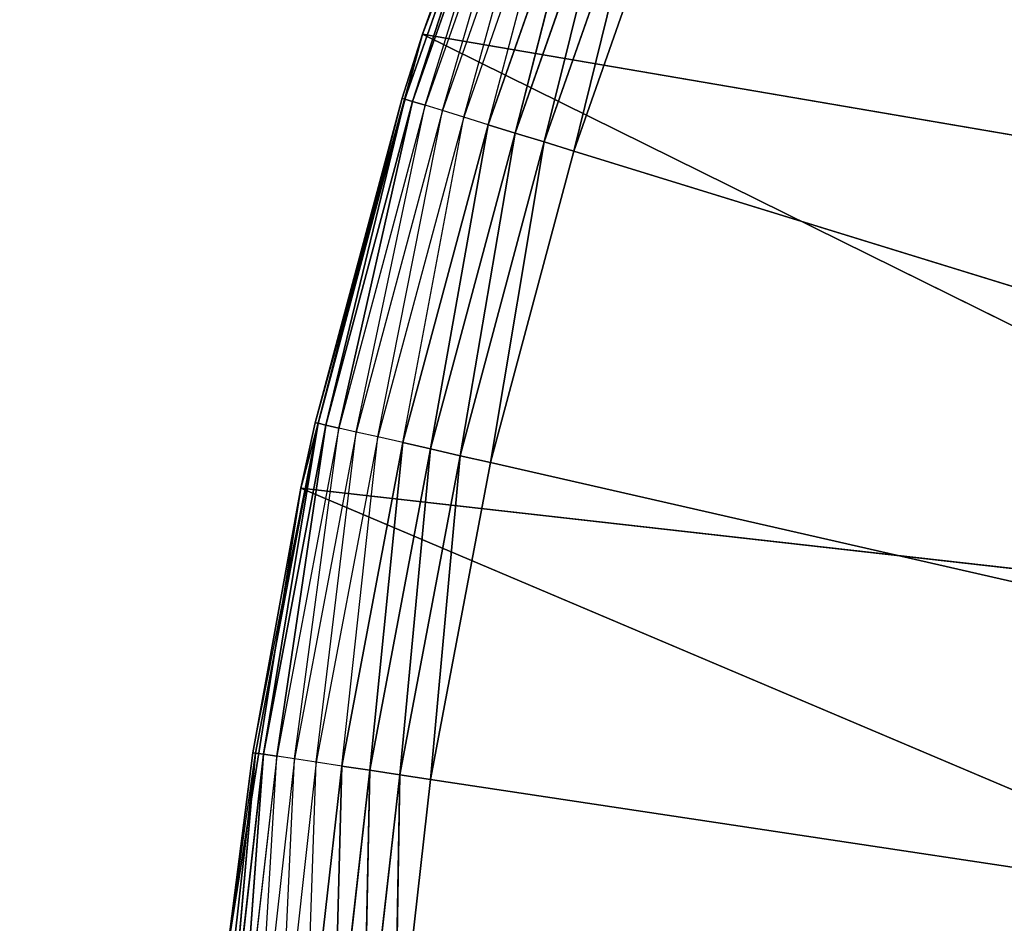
# Model space of a CAD drawing. Extents: x 0.1 to 17.7, y 0.1 to 17.7.
# Tile 52 of 256: x 1.076 to 1.186, y 1.738 to 1.838. Entities that reach past the tile are written whole.
import ezdxf

# ---------------------------------------------------------------- set-up
doc = ezdxf.new("R2010")
doc.units = 0
doc.header["$LTSCALE"] = 2.54
doc.layers.get('0').update_dxf_attribs({"color": 13, "linetype": 'CONTINUOUS'})

# ---------------------------------------------------------------- blocks, each defined once
blk = doc.blocks.new('KOSZ_NA__MIECI_Z_POKRYWK__')
at = {"color": 0}
for p, q in [((1.12124, 1.83664, 10.5), (1.13999, 1.8855, 10.5)), ((1.12124, 1.83664, 10.5), (1.13999, 1.8855, 10.5)), ((1.13161, 1.86469, 10.31653), (1.11927, 1.82942, 10.31653)), ((1.13161, 1.86469, 10.31653), (1.11927, 1.82942, 10.31653)), ((1.12013, 1.82915, 10.31316), (1.13161, 1.86469, 10.31653)), ((1.12013, 1.82915, 10.31316), (1.13161, 1.86469, 10.31653)), ((1.13245, 1.86436, 10.31316), (1.12013, 1.82915, 10.31316)), ((1.12124, 1.83664, 10.5), (1.13133, 1.8648, 10.32)), ((1.13133, 1.8648, 10.32), (1.12124, 1.83664, 10.32)), ((1.12124, 1.83664, 10.5), (1.13133, 1.8648, 10.32)), ((1.12124, 1.83664, 10.32), (1.13161, 1.86469, 10.31653)), ((1.12154, 1.82872, 10.31), (1.13245, 1.86436, 10.31316)), ((1.13382, 1.86382, 10.31), (1.12154, 1.82872, 10.31)), ((1.12345, 1.82813, 10.30714), (1.13382, 1.86382, 10.31)), ((1.13568, 1.86309, 10.30714), (1.12345, 1.82813, 10.30714)), ((1.12581, 1.8274, 10.30468), (1.13568, 1.86309, 10.30714)), ((1.13798, 1.86219, 10.30468), (1.12581, 1.8274, 10.30468)), ((1.12853, 1.82656, 10.30268), (1.13798, 1.86219, 10.30468)), ((1.14064, 1.86115, 10.30268), (1.12853, 1.82656, 10.30268)), ((1.13155, 1.82563, 10.30121), (1.14064, 1.86115, 10.30268)), ((1.13155, 1.82563, 10.30121), (1.14064, 1.86115, 10.30268)), ((1.14358, 1.85999, 10.30121), (1.13155, 1.82563, 10.30121)), ((1.14358, 1.85999, 10.30121), (1.13155, 1.82563, 10.30121)), ((1.13477, 1.82464, 10.3003), (1.14358, 1.85999, 10.30121)), ((1.13477, 1.82464, 10.3003), (1.14358, 1.85999, 10.30121)), ((1.14671, 1.85876, 10.3003), (1.13477, 1.82464, 10.3003)), ((1.14671, 1.85876, 10.3003), (1.13477, 1.82464, 10.3003)), ((1.13809, 1.82361, 10.3), (1.14671, 1.85876, 10.3003)), ((1.13809, 1.82361, 10.3), (1.14671, 1.85876, 10.3003)), ((1.13809, 1.82361, 10.3), (1.14995, 1.85749, 10.3)), ((1.13809, 1.82361, 10.3), (1.14995, 1.85749, 10.3)), ((1.10769, 1.78609, 10.5), (1.12124, 1.83664, 10.5)), ((1.10769, 1.78609, 10.5), (1.12124, 1.83664, 10.5)), ((1.1093, 1.79339, 10.32), (1.12124, 1.83664, 10.5)), ((1.1093, 1.79339, 10.32), (1.12124, 1.83664, 10.5)), ((1.12124, 1.83664, 10.32), (1.11898, 1.82951, 10.32)), ((1.11898, 1.82951, 10.32), (1.12124, 1.83664, 10.5)), ((1.11898, 1.82951, 10.32), (1.12124, 1.83664, 10.5)), ((1.12124, 1.83664, 10.32), (1.11927, 1.82942, 10.31653)), ((1.12124, 1.83664, 10.32), (1.12124, 1.83664, 10.5)), ((1.12124, 1.83664, 10.32), (1.12124, 1.83664, 10.5)), ((1.27134, 1.81097, 10.5), (1.12124, 1.83664, 10.5)), ((1.12124, 1.83664, 10.5), (1.25776, 1.76917, 10.5)), ((1.12124, 1.83664, 10.5), (1.25776, 1.76917, 10.5)), ((1.27134, 1.81097, 10.5), (1.12124, 1.83664, 10.5)), ((1.11898, 1.82951, 10.32), (1.1093, 1.79339, 10.32)), ((1.11898, 1.82951, 10.32), (1.1093, 1.79339, 10.32)), ((1.11898, 1.82951, 10.32), (1.1096, 1.79332, 10.31653)), ((1.11898, 1.82951, 10.32), (1.1096, 1.79332, 10.31653)), ((1.11927, 1.82942, 10.31653), (1.1096, 1.79332, 10.31653)), ((1.11927, 1.82942, 10.31653), (1.1096, 1.79332, 10.31653)), ((1.11048, 1.79312, 10.31316), (1.11927, 1.82942, 10.31653)), ((1.11048, 1.79312, 10.31316), (1.11927, 1.82942, 10.31653)), ((1.12013, 1.82915, 10.31316), (1.11048, 1.79312, 10.31316)), ((1.12013, 1.82915, 10.31316), (1.11048, 1.79312, 10.31316)), ((1.11191, 1.79279, 10.31), (1.12013, 1.82915, 10.31316)), ((1.11191, 1.79279, 10.31), (1.12013, 1.82915, 10.31316)), ((1.11898, 1.82951, 10.32), (1.11927, 1.82942, 10.31653)), ((1.12013, 1.82915, 10.31316), (1.11927, 1.82942, 10.31653)), ((1.12013, 1.82915, 10.31316), (1.11927, 1.82942, 10.31653)), ((1.12154, 1.82872, 10.31), (1.12013, 1.82915, 10.31316)), ((1.12154, 1.82872, 10.31), (1.11191, 1.79279, 10.31)), ((1.11386, 1.79235, 10.30714), (1.12154, 1.82872, 10.31)), ((1.12345, 1.82813, 10.30714), (1.11386, 1.79235, 10.30714)), ((1.11627, 1.7918, 10.30468), (1.12345, 1.82813, 10.30714)), ((1.12345, 1.82813, 10.30714), (1.12154, 1.82872, 10.31)), ((1.12581, 1.8274, 10.30468), (1.12345, 1.82813, 10.30714)), ((1.12581, 1.8274, 10.30468), (1.11627, 1.7918, 10.30468)), ((1.11905, 1.79117, 10.30268), (1.12581, 1.8274, 10.30468)), ((1.12853, 1.82656, 10.30268), (1.12581, 1.8274, 10.30468)), ((1.12853, 1.82656, 10.30268), (1.11905, 1.79117, 10.30268)), ((1.12213, 1.79046, 10.30121), (1.12853, 1.82656, 10.30268)), ((1.12213, 1.79046, 10.30121), (1.12853, 1.82656, 10.30268)), ((1.13155, 1.82563, 10.30121), (1.12853, 1.82656, 10.30268)), ((1.13155, 1.82563, 10.30121), (1.12853, 1.82656, 10.30268)), ((1.13155, 1.82563, 10.30121), (1.12213, 1.79046, 10.30121)), ((1.13155, 1.82563, 10.30121), (1.12213, 1.79046, 10.30121)), ((1.12541, 1.78971, 10.3003), (1.13155, 1.82563, 10.30121)), ((1.12541, 1.78971, 10.3003), (1.13155, 1.82563, 10.30121)), ((1.13477, 1.82464, 10.3003), (1.13155, 1.82563, 10.30121)), ((1.13477, 1.82464, 10.3003), (1.13155, 1.82563, 10.30121)), ((1.13477, 1.82464, 10.3003), (1.12541, 1.78971, 10.3003)), ((1.13477, 1.82464, 10.3003), (1.12541, 1.78971, 10.3003)), ((1.1288, 1.78894, 10.3), (1.13477, 1.82464, 10.3003)), ((1.1288, 1.78894, 10.3), (1.13477, 1.82464, 10.3003)), ((1.1288, 1.78894, 10.3), (1.13809, 1.82361, 10.3)), ((1.1288, 1.78894, 10.3), (1.13809, 1.82361, 10.3)), ((1.13809, 1.82361, 10.3), (1.13477, 1.82464, 10.3003)), ((1.13809, 1.82361, 10.3), (1.13477, 1.82464, 10.3003)), ((1.59676, 1.68213, 10.3), (1.13809, 1.82361, 10.3)), ((1.59676, 1.68213, 10.3), (1.13809, 1.82361, 10.3)), ((1.10235, 1.75665, 10.32), (1.1096, 1.79332, 10.31653)), ((1.1096, 1.79332, 10.31653), (1.10265, 1.75661, 10.31653)), ((1.1096, 1.79332, 10.31653), (1.10265, 1.75661, 10.31653)), ((1.10354, 1.75647, 10.31316), (1.1096, 1.79332, 10.31653)), ((1.10354, 1.75647, 10.31316), (1.1096, 1.79332, 10.31653)), ((1.11048, 1.79312, 10.31316), (1.10354, 1.75647, 10.31316)), ((1.11048, 1.79312, 10.31316), (1.10354, 1.75647, 10.31316)), ((1.105, 1.75625, 10.31), (1.11048, 1.79312, 10.31316)), ((1.105, 1.75625, 10.31), (1.11048, 1.79312, 10.31316)), ((1.1093, 1.79339, 10.32), (1.10769, 1.78609, 10.5)), ((1.1093, 1.79339, 10.32), (1.10769, 1.78609, 10.32)), ((1.1093, 1.79339, 10.32), (1.10769, 1.78609, 10.5)), ((1.10769, 1.78609, 10.32), (1.1096, 1.79332, 10.31653)), ((1.1093, 1.79339, 10.32), (1.1096, 1.79332, 10.31653)), ((1.11048, 1.79312, 10.31316), (1.1096, 1.79332, 10.31653)), ((1.11048, 1.79312, 10.31316), (1.1096, 1.79332, 10.31653)), ((1.11191, 1.79279, 10.31), (1.11048, 1.79312, 10.31316)), ((1.11191, 1.79279, 10.31), (1.11048, 1.79312, 10.31316)), ((1.11191, 1.79279, 10.31), (1.105, 1.75625, 10.31)), ((1.10698, 1.75595, 10.30714), (1.11191, 1.79279, 10.31)), ((1.11386, 1.79235, 10.30714), (1.10698, 1.75595, 10.30714)), ((1.10941, 1.75559, 10.30468), (1.11386, 1.79235, 10.30714)), ((1.11627, 1.7918, 10.30468), (1.10941, 1.75559, 10.30468)), ((1.11386, 1.79235, 10.30714), (1.11191, 1.79279, 10.31)), ((1.11224, 1.75516, 10.30268), (1.11627, 1.7918, 10.30468)), ((1.11627, 1.7918, 10.30468), (1.11386, 1.79235, 10.30714)), ((1.11905, 1.79117, 10.30268), (1.11627, 1.7918, 10.30468)), ((1.11905, 1.79117, 10.30268), (1.11224, 1.75516, 10.30268)), ((1.11536, 1.75469, 10.30121), (1.11905, 1.79117, 10.30268)), ((1.11536, 1.75469, 10.30121), (1.11905, 1.79117, 10.30268)), ((1.12213, 1.79046, 10.30121), (1.11905, 1.79117, 10.30268)), ((1.12213, 1.79046, 10.30121), (1.11905, 1.79117, 10.30268)), ((1.12213, 1.79046, 10.30121), (1.11536, 1.75469, 10.30121)), ((1.12213, 1.79046, 10.30121), (1.11536, 1.75469, 10.30121)), ((1.11869, 1.75419, 10.3003), (1.12213, 1.79046, 10.30121)), ((1.11869, 1.75419, 10.3003), (1.12213, 1.79046, 10.30121)), ((1.12541, 1.78971, 10.3003), (1.11869, 1.75419, 10.3003)), ((1.12541, 1.78971, 10.3003), (1.11869, 1.75419, 10.3003)), ((1.12541, 1.78971, 10.3003), (1.12213, 1.79046, 10.30121)), ((1.12541, 1.78971, 10.3003), (1.12213, 1.79046, 10.30121)), ((1.12213, 1.75367, 10.3), (1.12541, 1.78971, 10.3003)), ((1.12213, 1.75367, 10.3), (1.12541, 1.78971, 10.3003)), ((1.1288, 1.78894, 10.3), (1.12541, 1.78971, 10.3003)), ((1.1288, 1.78894, 10.3), (1.12541, 1.78971, 10.3003)), ((1.12213, 1.75367, 10.3), (1.1288, 1.78894, 10.3)), ((1.12213, 1.75367, 10.3), (1.1288, 1.78894, 10.3)), ((1.1288, 1.78894, 10.3), (1.59676, 1.68213, 10.3)), ((1.1288, 1.78894, 10.3), (1.59676, 1.68213, 10.3)), ((1.0995, 1.73439, 10.5), (1.10769, 1.78609, 10.5)), ((1.0995, 1.73439, 10.5), (1.10769, 1.78609, 10.5)), ((1.10769, 1.78609, 10.32), (1.10235, 1.75665, 10.32)), ((1.10235, 1.75665, 10.32), (1.10769, 1.78609, 10.5)), ((1.10235, 1.75665, 10.32), (1.10769, 1.78609, 10.5)), ((1.10769, 1.78609, 10.32), (1.10769, 1.78609, 10.5)), ((1.10769, 1.78609, 10.32), (1.10769, 1.78609, 10.5)), ((1.10769, 1.78609, 10.5), (1.25776, 1.76917, 10.5)), ((1.10769, 1.78609, 10.5), (1.25776, 1.76917, 10.5)), ((1.10769, 1.78609, 10.5), (1.24952, 1.726, 10.5)), ((1.10769, 1.78609, 10.5), (1.24952, 1.726, 10.5)), ((1.10265, 1.75661, 10.31653), (1.09847, 1.71947, 10.31653)), ((1.10265, 1.75661, 10.31653), (1.09847, 1.71947, 10.31653)), ((1.09937, 1.71941, 10.31316), (1.10265, 1.75661, 10.31653)), ((1.09937, 1.71941, 10.31316), (1.10265, 1.75661, 10.31653)), ((1.10354, 1.75647, 10.31316), (1.09937, 1.71941, 10.31316)), ((1.10354, 1.75647, 10.31316), (1.09937, 1.71941, 10.31316)), ((1.10235, 1.75665, 10.32), (1.0995, 1.73439, 10.5)), ((1.10235, 1.75665, 10.32), (1.0995, 1.73439, 10.32)), ((1.10235, 1.75665, 10.32), (1.0995, 1.73439, 10.5)), ((1.0995, 1.73439, 10.32), (1.10265, 1.75661, 10.31653)), ((1.10083, 1.71929, 10.31), (1.10354, 1.75647, 10.31316)), ((1.10083, 1.71929, 10.31), (1.10354, 1.75647, 10.31316)), ((1.105, 1.75625, 10.31), (1.10083, 1.71929, 10.31)), ((1.10235, 1.75665, 10.32), (1.10265, 1.75661, 10.31653)), ((1.10354, 1.75647, 10.31316), (1.10265, 1.75661, 10.31653)), ((1.10354, 1.75647, 10.31316), (1.10265, 1.75661, 10.31653)), ((1.10283, 1.71915, 10.30714), (1.105, 1.75625, 10.31)), ((1.10698, 1.75595, 10.30714), (1.10283, 1.71915, 10.30714)), ((1.105, 1.75625, 10.31), (1.10354, 1.75647, 10.31316)), ((1.105, 1.75625, 10.31), (1.10354, 1.75647, 10.31316)), ((1.10698, 1.75595, 10.30714), (1.105, 1.75625, 10.31)), ((1.10529, 1.71896, 10.30468), (1.10698, 1.75595, 10.30714)), ((1.10941, 1.75559, 10.30468), (1.10698, 1.75595, 10.30714)), ((1.10941, 1.75559, 10.30468), (1.10529, 1.71896, 10.30468)), ((1.10813, 1.71875, 10.30268), (1.10941, 1.75559, 10.30468)), ((1.11224, 1.75516, 10.30268), (1.10813, 1.71875, 10.30268)), ((1.11224, 1.75516, 10.30268), (1.10941, 1.75559, 10.30468)), ((1.11129, 1.71851, 10.30121), (1.11224, 1.75516, 10.30268)), ((1.11129, 1.71851, 10.30121), (1.11224, 1.75516, 10.30268)), ((1.11536, 1.75469, 10.30121), (1.11129, 1.71851, 10.30121)), ((1.11536, 1.75469, 10.30121), (1.11129, 1.71851, 10.30121)), ((1.11536, 1.75469, 10.30121), (1.11224, 1.75516, 10.30268)), ((1.11536, 1.75469, 10.30121), (1.11224, 1.75516, 10.30268)), ((1.11464, 1.71826, 10.3003), (1.11536, 1.75469, 10.30121)), ((1.11464, 1.71826, 10.3003), (1.11536, 1.75469, 10.30121)), ((1.11869, 1.75419, 10.3003), (1.11536, 1.75469, 10.30121)), ((1.11869, 1.75419, 10.3003), (1.11536, 1.75469, 10.30121)), ((1.11869, 1.75419, 10.3003), (1.11464, 1.71826, 10.3003)), ((1.11869, 1.75419, 10.3003), (1.11464, 1.71826, 10.3003)), ((1.11811, 1.718, 10.3), (1.11869, 1.75419, 10.3003)), ((1.11811, 1.718, 10.3), (1.11869, 1.75419, 10.3003)), ((1.11811, 1.718, 10.3), (1.12213, 1.75367, 10.3)), ((1.11811, 1.718, 10.3), (1.12213, 1.75367, 10.3)), ((1.12213, 1.75367, 10.3), (1.11869, 1.75419, 10.3003)), ((1.12213, 1.75367, 10.3), (1.11869, 1.75419, 10.3003)), ((1.12213, 1.75367, 10.3), (1.59676, 1.68213, 10.3)), ((1.12213, 1.75367, 10.3), (1.59676, 1.68213, 10.3))]:
    blk.add_line(p, q, dxfattribs=at)
mesh = blk.add_polyface(dxfattribs=at)
corners = [(8.50284, 8.81267, 31.6), (0.29676, 17.48213, 31.6), (0.29676, 0.28213, 31.6)]
mesh.append_faces([[corners[k] for k in face] for face in [(0, 1, 2)]], dxfattribs={"color": 0})
mesh = blk.add_polyface(dxfattribs=at)
corners = [(17.49677, 0.28213, 31.5), (0.29676, 0.28213, 31.5), (0.29676, 17.48213, 31.5)]
mesh.append_faces([[corners[k] for k in face] for face in [(0, 1, 2)]], dxfattribs={"color": 0})
mesh = blk.add_polyface(dxfattribs=at)
corners = [(17.49677, 0.28213, 31.5), (0.29676, 17.48213, 31.5), (17.49677, 17.48213, 31.5)]
mesh.append_faces([[corners[k] for k in face] for face in [(0, 1, 2)]], dxfattribs={"color": 0})
mesh = blk.add_polyface(dxfattribs=at)
corners = [(1.25208, 1.74291, 10.5), (0.54677, 0.63213, 10.5), (0.54677, 17.23213, 10.5)]
mesh.append_faces([[corners[k] for k in face] for face in [(0, 1, 2)]], dxfattribs={"color": 0})
mesh = blk.add_polyface(dxfattribs=at)
corners = [(1.26787, 1.80184, 10.5), (1.25208, 1.74291, 10.5), (0.54677, 17.23213, 10.5)]
mesh.append_faces([[corners[k] for k in face] for face in [(0, 1, 2)]], dxfattribs={"color": 0})
mesh = blk.add_polyface(dxfattribs=at)
corners = [(1.29366, 1.85713, 10.5), (1.26787, 1.80184, 10.5), (0.54677, 17.23213, 10.5)]
mesh.append_faces([[corners[k] for k in face] for face in [(0, 1, 2)]], dxfattribs={"color": 0})
mesh = blk.add_polyface(dxfattribs=at)
corners = [(1.25208, 1.74291, 10.6), (0.54677, 17.23213, 10.6), (0.54677, 0.63213, 10.6)]
mesh.append_faces([[corners[k] for k in face] for face in [(0, 1, 2)]], dxfattribs={"color": 0})
mesh = blk.add_polyface(dxfattribs=at)
corners = [(1.26787, 1.80184, 10.6), (0.54677, 17.23213, 10.6), (1.25208, 1.74291, 10.6)]
mesh.append_faces([[corners[k] for k in face] for face in [(0, 1, 2)]], dxfattribs={"color": 0})
mesh = blk.add_polyface(dxfattribs=at)
corners = [(1.29366, 1.85713, 10.6), (0.54677, 17.23213, 10.6), (1.26787, 1.80184, 10.6)]
mesh.append_faces([[corners[k] for k in face] for face in [(0, 1, 2)]], dxfattribs={"color": 0})
mesh = blk.add_polyface(dxfattribs=at)
corners = [(8.52089, 8.74532, 31.6), (8.50284, 8.81267, 31.6), (0.29676, 0.28213, 31.6)]
mesh.append_faces([[corners[k] for k in face] for face in [(0, 1, 2)]], dxfattribs={"color": 0})
mesh = blk.add_polyface(dxfattribs=at)
corners = [(8.55035, 8.68213, 31.6), (8.52089, 8.74532, 31.6), (0.29676, 0.28213, 31.6)]
mesh.append_faces([[corners[k] for k in face] for face in [(0, 1, 2)]], dxfattribs={"color": 0})
mesh = blk.add_polyface(dxfattribs=at)
corners = [(8.59035, 8.62502, 31.6), (8.55035, 8.68213, 31.6), (0.29676, 0.28213, 31.6)]
mesh.append_faces([[corners[k] for k in face] for face in [(0, 1, 2)]], dxfattribs={"color": 0})
mesh = blk.add_polyface(dxfattribs=at)
corners = [(8.63965, 8.57571, 31.6), (8.59035, 8.62502, 31.6), (0.29676, 0.28213, 31.6)]
mesh.append_faces([[corners[k] for k in face] for face in [(0, 1, 2)]], dxfattribs={"color": 0})
mesh = blk.add_polyface(dxfattribs=at)
corners = [(8.69676, 8.53572, 31.6), (8.63965, 8.57571, 31.6), (0.29676, 0.28213, 31.6)]
mesh.append_faces([[corners[k] for k in face] for face in [(0, 1, 2)]], dxfattribs={"color": 0})
mesh = blk.add_polyface(dxfattribs=at)
corners = [(8.75996, 8.50625, 31.6), (8.69676, 8.53572, 31.6), (0.29676, 0.28213, 31.6)]
mesh.append_faces([[corners[k] for k in face] for face in [(0, 1, 2)]], dxfattribs={"color": 0})
mesh = blk.add_polyface(dxfattribs=at)
corners = [(8.82731, 8.48821, 31.6), (8.75996, 8.50625, 31.6), (0.29676, 0.28213, 31.6)]
mesh.append_faces([[corners[k] for k in face] for face in [(0, 1, 2)]], dxfattribs={"color": 0})
mesh = blk.add_polyface(dxfattribs=at)
corners = [(8.89676, 8.48213, 31.6), (8.82731, 8.48821, 31.6), (0.29676, 0.28213, 31.6)]
mesh.append_faces([[corners[k] for k in face] for face in [(0, 1, 2)]], dxfattribs={"color": 0})
mesh = blk.add_polyface(dxfattribs=at)
corners = [(17.49677, 0.28213, 31.6), (8.89676, 8.48213, 31.6), (0.29676, 0.28213, 31.6)]
mesh.append_faces([[corners[k] for k in face] for face in [(0, 1, 2)]], dxfattribs={"color": 0})
mesh = blk.add_polyface(dxfattribs=at)
corners = [(1.59676, 1.68213, 10.3), (1.18107, 1.92213, 10.3), (1.20017, 1.95252, 10.3)]
mesh.append_faces([[corners[k] for k in face] for face in [(0, 1, 2)]], dxfattribs={"color": 0})
mesh = blk.add_polyface(dxfattribs=at)
corners = [(1.27134, 1.81097, 10.5), (1.16375, 1.93213, 10.5), (1.13999, 1.8855, 10.5)]
mesh.append_faces([[corners[k] for k in face] for face in [(0, 1, 2)]], dxfattribs={"color": 0})
mesh = blk.add_polyface(dxfattribs=at)
corners = [(1.29006, 1.85074, 10.5), (1.16375, 1.93213, 10.5), (1.27134, 1.81097, 10.5)]
mesh.append_faces([[corners[k] for k in face] for face in [(0, 1, 2)]], dxfattribs={"color": 0})
mesh = blk.add_polyface(dxfattribs=at)
corners = [(1.59676, 1.68213, 10.3), (1.1643, 1.89039, 10.3), (1.18107, 1.92213, 10.3)]
mesh.append_faces([[corners[k] for k in face] for face in [(0, 1, 2)]], dxfattribs={"color": 0})
mesh = blk.add_polyface(dxfattribs=at)
corners = [(1.59676, 1.68213, 10.3), (1.14995, 1.85749, 10.3), (1.1643, 1.89039, 10.3)]
mesh.append_faces([[corners[k] for k in face] for face in [(0, 1, 2)]], dxfattribs={"color": 0})
mesh = blk.add_polyface(dxfattribs=at)
corners = [(1.13999, 1.8855, 10.5), (1.13133, 1.8648, 10.32), (1.12124, 1.83664, 10.5)]
mesh.append_faces([[corners[k] for k in face] for face in [(0, 1, 2)]], dxfattribs={"color": 0})
mesh = blk.add_polyface(dxfattribs=at)
corners = [(1.27134, 1.81097, 10.5), (1.13999, 1.8855, 10.5), (1.12124, 1.83664, 10.5)]
mesh.append_faces([[corners[k] for k in face] for face in [(0, 1, 2)]], dxfattribs={"color": 0})
mesh = blk.add_polyface(dxfattribs=at)
corners = [(1.13161, 1.86469, 10.31653), (1.11927, 1.82942, 10.31653), (1.12124, 1.83664, 10.32)]
mesh.append_faces([[corners[k] for k in face] for face in [(0, 1, 2)]], dxfattribs={"color": 0})
mesh = blk.add_polyface(dxfattribs=at)
corners = [(1.13161, 1.86469, 10.31653), (1.12013, 1.82915, 10.31316), (1.11927, 1.82942, 10.31653)]
mesh.append_faces([[corners[k] for k in face] for face in [(0, 1, 2)]], dxfattribs={"color": 0})
mesh = blk.add_polyface(dxfattribs=at)
corners = [(1.13161, 1.86469, 10.31653), (1.13245, 1.86436, 10.31316), (1.12013, 1.82915, 10.31316)]
mesh.append_faces([[corners[k] for k in face] for face in [(0, 1, 2)]], dxfattribs={"color": 0})
mesh = blk.add_polyface(dxfattribs=at)
corners = [(1.13133, 1.8648, 10.32), (1.12124, 1.83664, 10.32), (1.12124, 1.83664, 10.5)]
mesh.append_faces([[corners[k] for k in face] for face in [(0, 1, 2)]], dxfattribs={"color": 0})
mesh = blk.add_polyface(dxfattribs=at)
corners = [(1.14064, 1.86115, 10.30268), (1.13155, 1.82563, 10.30121), (1.12853, 1.82656, 10.30268)]
mesh.append_faces([[corners[k] for k in face] for face in [(0, 1, 2)]], dxfattribs={"color": 0})
mesh = blk.add_polyface(dxfattribs=at)
corners = [(1.14358, 1.85999, 10.30121), (1.13155, 1.82563, 10.30121), (1.14064, 1.86115, 10.30268)]
mesh.append_faces([[corners[k] for k in face] for face in [(0, 1, 2)]], dxfattribs={"color": 0})
mesh = blk.add_polyface(dxfattribs=at)
corners = [(1.14358, 1.85999, 10.30121), (1.13477, 1.82464, 10.3003), (1.13155, 1.82563, 10.30121)]
mesh.append_faces([[corners[k] for k in face] for face in [(0, 1, 2)]], dxfattribs={"color": 0})
mesh = blk.add_polyface(dxfattribs=at)
corners = [(1.14671, 1.85876, 10.3003), (1.13477, 1.82464, 10.3003), (1.14358, 1.85999, 10.30121)]
mesh.append_faces([[corners[k] for k in face] for face in [(0, 1, 2)]], dxfattribs={"color": 0})
mesh = blk.add_polyface(dxfattribs=at)
corners = [(1.14671, 1.85876, 10.3003), (1.13809, 1.82361, 10.3), (1.13477, 1.82464, 10.3003)]
mesh.append_faces([[corners[k] for k in face] for face in [(0, 1, 2)]], dxfattribs={"color": 0})
mesh = blk.add_polyface(dxfattribs=at)
corners = [(1.14995, 1.85749, 10.3), (1.13809, 1.82361, 10.3), (1.14671, 1.85876, 10.3003)]
mesh.append_faces([[corners[k] for k in face] for face in [(0, 1, 2)]], dxfattribs={"color": 0})
mesh = blk.add_polyface(dxfattribs=at)
corners = [(1.59676, 1.68213, 10.3), (1.13809, 1.82361, 10.3), (1.14995, 1.85749, 10.3)]
mesh.append_faces([[corners[k] for k in face] for face in [(0, 1, 2)]], dxfattribs={"color": 0})
mesh = blk.add_polyface(dxfattribs=at)
corners = [(1.12124, 1.83664, 10.5), (1.1093, 1.79339, 10.32), (1.10769, 1.78609, 10.5)]
mesh.append_faces([[corners[k] for k in face] for face in [(0, 1, 2)]], dxfattribs={"color": 0})
mesh = blk.add_polyface(dxfattribs=at)
corners = [(1.25776, 1.76917, 10.5), (1.12124, 1.83664, 10.5), (1.10769, 1.78609, 10.5)]
mesh.append_faces([[corners[k] for k in face] for face in [(0, 1, 2)]], dxfattribs={"color": 0})
mesh = blk.add_polyface(dxfattribs=at)
corners = [(1.12124, 1.83664, 10.5), (1.11898, 1.82951, 10.32), (1.1093, 1.79339, 10.32)]
mesh.append_faces([[corners[k] for k in face] for face in [(0, 1, 2)]], dxfattribs={"color": 0})
mesh = blk.add_polyface(dxfattribs=at)
corners = [(1.12124, 1.83664, 10.32), (1.11898, 1.82951, 10.32), (1.12124, 1.83664, 10.5)]
mesh.append_faces([[corners[k] for k in face] for face in [(0, 1, 2)]], dxfattribs={"color": 0})
mesh = blk.add_polyface(dxfattribs=at)
corners = [(1.27134, 1.81097, 10.5), (1.12124, 1.83664, 10.5), (1.25776, 1.76917, 10.5)]
mesh.append_faces([[corners[k] for k in face] for face in [(0, 1, 2)]], dxfattribs={"color": 0})
mesh = blk.add_polyface(dxfattribs=at)
corners = [(1.11898, 1.82951, 10.32), (1.1096, 1.79332, 10.31653), (1.1093, 1.79339, 10.32)]
mesh.append_faces([[corners[k] for k in face] for face in [(0, 1, 2)]], dxfattribs={"color": 0})
mesh = blk.add_polyface(dxfattribs=at)
corners = [(1.11898, 1.82951, 10.32), (1.11927, 1.82942, 10.31653), (1.1096, 1.79332, 10.31653)]
mesh.append_faces([[corners[k] for k in face] for face in [(0, 1, 2)]], dxfattribs={"color": 0})
mesh = blk.add_polyface(dxfattribs=at)
corners = [(1.11927, 1.82942, 10.31653), (1.11048, 1.79312, 10.31316), (1.1096, 1.79332, 10.31653)]
mesh.append_faces([[corners[k] for k in face] for face in [(0, 1, 2)]], dxfattribs={"color": 0})
mesh = blk.add_polyface(dxfattribs=at)
corners = [(1.11927, 1.82942, 10.31653), (1.12013, 1.82915, 10.31316), (1.11048, 1.79312, 10.31316)]
mesh.append_faces([[corners[k] for k in face] for face in [(0, 1, 2)]], dxfattribs={"color": 0})
mesh = blk.add_polyface(dxfattribs=at)
corners = [(1.12013, 1.82915, 10.31316), (1.11191, 1.79279, 10.31), (1.11048, 1.79312, 10.31316)]
mesh.append_faces([[corners[k] for k in face] for face in [(0, 1, 2)]], dxfattribs={"color": 0})
mesh = blk.add_polyface(dxfattribs=at)
corners = [(1.12013, 1.82915, 10.31316), (1.12154, 1.82872, 10.31), (1.11191, 1.79279, 10.31)]
mesh.append_faces([[corners[k] for k in face] for face in [(0, 1, 2)]], dxfattribs={"color": 0})
mesh = blk.add_polyface(dxfattribs=at)
corners = [(1.12853, 1.82656, 10.30268), (1.12213, 1.79046, 10.30121), (1.11905, 1.79117, 10.30268)]
mesh.append_faces([[corners[k] for k in face] for face in [(0, 1, 2)]], dxfattribs={"color": 0})
mesh = blk.add_polyface(dxfattribs=at)
corners = [(1.13155, 1.82563, 10.30121), (1.12213, 1.79046, 10.30121), (1.12853, 1.82656, 10.30268)]
mesh.append_faces([[corners[k] for k in face] for face in [(0, 1, 2)]], dxfattribs={"color": 0})
mesh = blk.add_polyface(dxfattribs=at)
corners = [(1.13155, 1.82563, 10.30121), (1.12541, 1.78971, 10.3003), (1.12213, 1.79046, 10.30121)]
mesh.append_faces([[corners[k] for k in face] for face in [(0, 1, 2)]], dxfattribs={"color": 0})
mesh = blk.add_polyface(dxfattribs=at)
corners = [(1.13477, 1.82464, 10.3003), (1.12541, 1.78971, 10.3003), (1.13155, 1.82563, 10.30121)]
mesh.append_faces([[corners[k] for k in face] for face in [(0, 1, 2)]], dxfattribs={"color": 0})
mesh = blk.add_polyface(dxfattribs=at)
corners = [(1.13477, 1.82464, 10.3003), (1.1288, 1.78894, 10.3), (1.12541, 1.78971, 10.3003)]
mesh.append_faces([[corners[k] for k in face] for face in [(0, 1, 2)]], dxfattribs={"color": 0})
mesh = blk.add_polyface(dxfattribs=at)
corners = [(1.13809, 1.82361, 10.3), (1.1288, 1.78894, 10.3), (1.13477, 1.82464, 10.3003)]
mesh.append_faces([[corners[k] for k in face] for face in [(0, 1, 2)]], dxfattribs={"color": 0})
mesh = blk.add_polyface(dxfattribs=at)
corners = [(1.59676, 1.68213, 10.3), (1.1288, 1.78894, 10.3), (1.13809, 1.82361, 10.3)]
mesh.append_faces([[corners[k] for k in face] for face in [(0, 1, 2)]], dxfattribs={"color": 0})
mesh = blk.add_polyface(dxfattribs=at)
corners = [(1.1096, 1.79332, 10.31653), (1.10265, 1.75661, 10.31653), (1.10235, 1.75665, 10.32)]
mesh.append_faces([[corners[k] for k in face] for face in [(0, 1, 2)]], dxfattribs={"color": 0})
mesh = blk.add_polyface(dxfattribs=at)
corners = [(1.1096, 1.79332, 10.31653), (1.10354, 1.75647, 10.31316), (1.10265, 1.75661, 10.31653)]
mesh.append_faces([[corners[k] for k in face] for face in [(0, 1, 2)]], dxfattribs={"color": 0})
mesh = blk.add_polyface(dxfattribs=at)
corners = [(1.1096, 1.79332, 10.31653), (1.11048, 1.79312, 10.31316), (1.10354, 1.75647, 10.31316)]
mesh.append_faces([[corners[k] for k in face] for face in [(0, 1, 2)]], dxfattribs={"color": 0})
mesh = blk.add_polyface(dxfattribs=at)
corners = [(1.11048, 1.79312, 10.31316), (1.105, 1.75625, 10.31), (1.10354, 1.75647, 10.31316)]
mesh.append_faces([[corners[k] for k in face] for face in [(0, 1, 2)]], dxfattribs={"color": 0})
mesh = blk.add_polyface(dxfattribs=at)
corners = [(1.11048, 1.79312, 10.31316), (1.11191, 1.79279, 10.31), (1.105, 1.75625, 10.31)]
mesh.append_faces([[corners[k] for k in face] for face in [(0, 1, 2)]], dxfattribs={"color": 0})
mesh = blk.add_polyface(dxfattribs=at)
corners = [(1.1093, 1.79339, 10.32), (1.10769, 1.78609, 10.32), (1.10769, 1.78609, 10.5)]
mesh.append_faces([[corners[k] for k in face] for face in [(0, 1, 2)]], dxfattribs={"color": 0})
mesh = blk.add_polyface(dxfattribs=at)
corners = [(1.11905, 1.79117, 10.30268), (1.11536, 1.75469, 10.30121), (1.11224, 1.75516, 10.30268)]
mesh.append_faces([[corners[k] for k in face] for face in [(0, 1, 2)]], dxfattribs={"color": 0})
mesh = blk.add_polyface(dxfattribs=at)
corners = [(1.12213, 1.79046, 10.30121), (1.11536, 1.75469, 10.30121), (1.11905, 1.79117, 10.30268)]
mesh.append_faces([[corners[k] for k in face] for face in [(0, 1, 2)]], dxfattribs={"color": 0})
mesh = blk.add_polyface(dxfattribs=at)
corners = [(1.12213, 1.79046, 10.30121), (1.11869, 1.75419, 10.3003), (1.11536, 1.75469, 10.30121)]
mesh.append_faces([[corners[k] for k in face] for face in [(0, 1, 2)]], dxfattribs={"color": 0})
mesh = blk.add_polyface(dxfattribs=at)
corners = [(1.12541, 1.78971, 10.3003), (1.11869, 1.75419, 10.3003), (1.12213, 1.79046, 10.30121)]
mesh.append_faces([[corners[k] for k in face] for face in [(0, 1, 2)]], dxfattribs={"color": 0})
mesh = blk.add_polyface(dxfattribs=at)
corners = [(1.12541, 1.78971, 10.3003), (1.12213, 1.75367, 10.3), (1.11869, 1.75419, 10.3003)]
mesh.append_faces([[corners[k] for k in face] for face in [(0, 1, 2)]], dxfattribs={"color": 0})
mesh = blk.add_polyface(dxfattribs=at)
corners = [(1.1288, 1.78894, 10.3), (1.12213, 1.75367, 10.3), (1.12541, 1.78971, 10.3003)]
mesh.append_faces([[corners[k] for k in face] for face in [(0, 1, 2)]], dxfattribs={"color": 0})
mesh = blk.add_polyface(dxfattribs=at)
corners = [(1.59676, 1.68213, 10.3), (1.12213, 1.75367, 10.3), (1.1288, 1.78894, 10.3)]
mesh.append_faces([[corners[k] for k in face] for face in [(0, 1, 2)]], dxfattribs={"color": 0})
mesh = blk.add_polyface(dxfattribs=at)
corners = [(1.10769, 1.78609, 10.5), (1.10235, 1.75665, 10.32), (1.0995, 1.73439, 10.5)]
mesh.append_faces([[corners[k] for k in face] for face in [(0, 1, 2)]], dxfattribs={"color": 0})
mesh = blk.add_polyface(dxfattribs=at)
corners = [(1.24952, 1.726, 10.5), (1.10769, 1.78609, 10.5), (1.0995, 1.73439, 10.5)]
mesh.append_faces([[corners[k] for k in face] for face in [(0, 1, 2)]], dxfattribs={"color": 0})
mesh = blk.add_polyface(dxfattribs=at)
corners = [(1.10769, 1.78609, 10.32), (1.10235, 1.75665, 10.32), (1.10769, 1.78609, 10.5)]
mesh.append_faces([[corners[k] for k in face] for face in [(0, 1, 2)]], dxfattribs={"color": 0})
mesh = blk.add_polyface(dxfattribs=at)
corners = [(1.25776, 1.76917, 10.5), (1.10769, 1.78609, 10.5), (1.24952, 1.726, 10.5)]
mesh.append_faces([[corners[k] for k in face] for face in [(0, 1, 2)]], dxfattribs={"color": 0})
mesh = blk.add_polyface(dxfattribs=at)
corners = [(1.10265, 1.75661, 10.31653), (1.09847, 1.71947, 10.31653), (1.0995, 1.73439, 10.32)]
mesh.append_faces([[corners[k] for k in face] for face in [(0, 1, 2)]], dxfattribs={"color": 0})
mesh = blk.add_polyface(dxfattribs=at)
corners = [(1.10265, 1.75661, 10.31653), (1.09937, 1.71941, 10.31316), (1.09847, 1.71947, 10.31653)]
mesh.append_faces([[corners[k] for k in face] for face in [(0, 1, 2)]], dxfattribs={"color": 0})
mesh = blk.add_polyface(dxfattribs=at)
corners = [(1.10265, 1.75661, 10.31653), (1.10354, 1.75647, 10.31316), (1.09937, 1.71941, 10.31316)]
mesh.append_faces([[corners[k] for k in face] for face in [(0, 1, 2)]], dxfattribs={"color": 0})
mesh = blk.add_polyface(dxfattribs=at)
corners = [(1.10354, 1.75647, 10.31316), (1.10083, 1.71929, 10.31), (1.09937, 1.71941, 10.31316)]
mesh.append_faces([[corners[k] for k in face] for face in [(0, 1, 2)]], dxfattribs={"color": 0})
mesh = blk.add_polyface(dxfattribs=at)
corners = [(1.10235, 1.75665, 10.32), (1.0995, 1.73439, 10.32), (1.0995, 1.73439, 10.5)]
mesh.append_faces([[corners[k] for k in face] for face in [(0, 1, 2)]], dxfattribs={"color": 0})
mesh = blk.add_polyface(dxfattribs=at)
corners = [(1.10354, 1.75647, 10.31316), (1.105, 1.75625, 10.31), (1.10083, 1.71929, 10.31)]
mesh.append_faces([[corners[k] for k in face] for face in [(0, 1, 2)]], dxfattribs={"color": 0})
mesh = blk.add_polyface(dxfattribs=at)
corners = [(1.11224, 1.75516, 10.30268), (1.11129, 1.71851, 10.30121), (1.10813, 1.71875, 10.30268)]
mesh.append_faces([[corners[k] for k in face] for face in [(0, 1, 2)]], dxfattribs={"color": 0})
mesh = blk.add_polyface(dxfattribs=at)
corners = [(1.11536, 1.75469, 10.30121), (1.11129, 1.71851, 10.30121), (1.11224, 1.75516, 10.30268)]
mesh.append_faces([[corners[k] for k in face] for face in [(0, 1, 2)]], dxfattribs={"color": 0})
mesh = blk.add_polyface(dxfattribs=at)
corners = [(1.11536, 1.75469, 10.30121), (1.11464, 1.71826, 10.3003), (1.11129, 1.71851, 10.30121)]
mesh.append_faces([[corners[k] for k in face] for face in [(0, 1, 2)]], dxfattribs={"color": 0})
mesh = blk.add_polyface(dxfattribs=at)
corners = [(1.11869, 1.75419, 10.3003), (1.11464, 1.71826, 10.3003), (1.11536, 1.75469, 10.30121)]
mesh.append_faces([[corners[k] for k in face] for face in [(0, 1, 2)]], dxfattribs={"color": 0})
mesh = blk.add_polyface(dxfattribs=at)
corners = [(1.11869, 1.75419, 10.3003), (1.11811, 1.718, 10.3), (1.11464, 1.71826, 10.3003)]
mesh.append_faces([[corners[k] for k in face] for face in [(0, 1, 2)]], dxfattribs={"color": 0})
mesh = blk.add_polyface(dxfattribs=at)
corners = [(1.12213, 1.75367, 10.3), (1.11811, 1.718, 10.3), (1.11869, 1.75419, 10.3003)]
mesh.append_faces([[corners[k] for k in face] for face in [(0, 1, 2)]], dxfattribs={"color": 0})
mesh = blk.add_polyface(dxfattribs=at)
corners = [(1.59676, 1.68213, 10.3), (1.11811, 1.718, 10.3), (1.12213, 1.75367, 10.3)]
mesh.append_faces([[corners[k] for k in face] for face in [(0, 1, 2)]], dxfattribs={"color": 0})
mesh = blk.add_polyface(dxfattribs=at)
corners = [(1.25208, 1.74291, 10.5), (1.24676, 1.68213, 10.5), (0.54677, 0.63213, 10.5)]
mesh.append_faces([[corners[k] for k in face] for face in [(0, 1, 2)]], dxfattribs={"color": 0})
mesh = blk.add_polyface(dxfattribs=at)
corners = [(1.25208, 1.74291, 10.6), (0.54677, 0.63213, 10.6), (1.24677, 1.68213, 10.6)]
mesh.append_faces([[corners[k] for k in face] for face in [(0, 1, 2)]], dxfattribs={"color": 0})

msp = doc.modelspace()

# ---------------------------------------------------------------- block references
at = {"color": 0}
msp.add_blockref('KOSZ_NA__MIECI_Z_POKRYWK__', (0, 0), dxfattribs=at)

doc.saveas('drawing.dxf')
